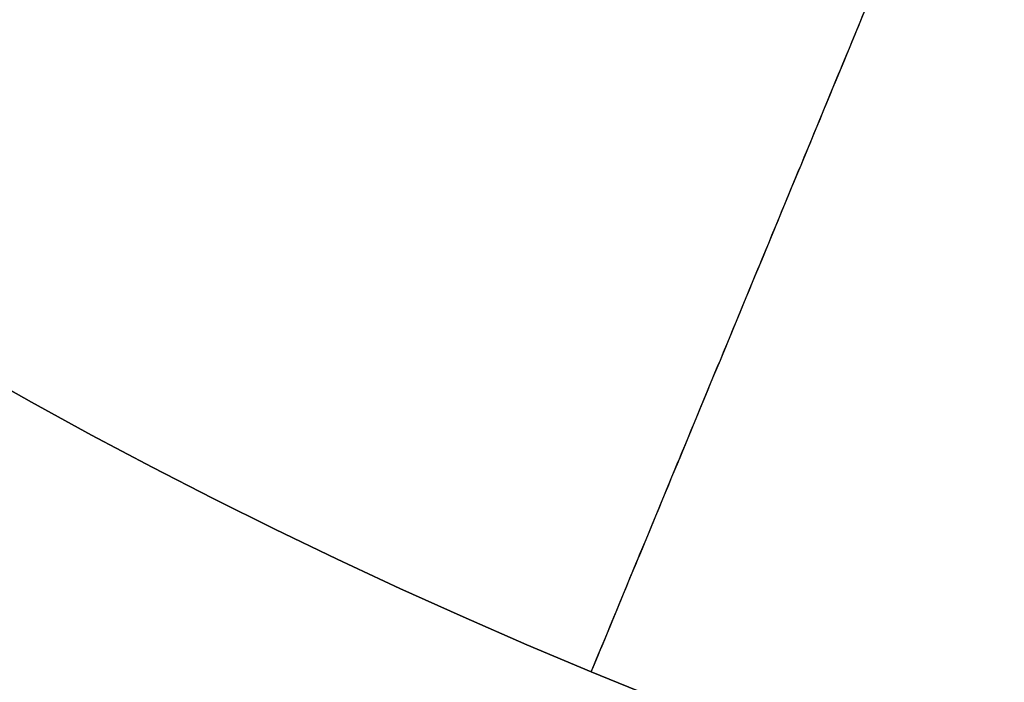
# Model space of a CAD drawing. Header units: millimetres. Extents: x -42 to 129, y -23 to 94.
# Tile 15 of 256: x -26.179 to -25.085, y 29.936 to 30.672. Entities that reach past the tile are written whole.
import ezdxf

# ---------------------------------------------------------------- set-up
doc = ezdxf.new("R2010")
doc.units = ezdxf.units.MM
doc.layers.add('NEGRO', color=7, linetype='Continuous')
doc.layers.add('NOGAL', color=7, linetype='Continuous')

msp = doc.modelspace()

# ---------------------------------------------------------------- linework, layer by layer
at = {"layer": 'NEGRO', "extrusion": (0, 0, -1)}
msp.add_arc((23.2503, 35.4917, 175), 5, 135, 315, dxfattribs=at)
msp.add_arc((23.2503, 35.4917, 175), 5, 135, 315, dxfattribs=at)
at = {"layer": 'NEGRO'}
for centre in [(-23.2503, 35.4917, -176), (-23.2503, 35.4917, -175.5)]:
    msp.add_arc(centre, 5, 225, 45, dxfattribs=at)
at = {"layer": 'NEGRO', "color": 254, "true_color": 0xcbd2ef, "extrusion": (0, 0, -1)}
for centre, radius, start, end in [((23.2503, 35.4917, 173.5), 6, 202.47733, 22.47733), ((23.2503, 35.4917, 158.2), 6, 202.47733, 22.47733), ((23.2503, 35.4917, 158.2), 4.8, 202.4773, 22.4773), ((23.2503, 35.4917, 158.2), 4.8, 202.4773, 22.4773)]:
    msp.add_arc(centre, radius, start, end, dxfattribs=at)
at = {"layer": 'NEGRO', "color": 254, "true_color": 0xcbd2ef}
for centre in [(-23.2503, 35.4917, -158.2), (-23.2503, 35.4917, -173.5), (-23.2503, 35.4917, -165.85)]:
    msp.add_arc(centre, 6, 157.52267, 337.52267, dxfattribs=at)
at = {"layer": 'NEGRO'}
msp.add_rational_spline([(-19.7147, 39.0272, -176), (-12.6437, 31.9562, -176), (-19.7147, 24.8851, -176), (-26.7858, 31.9562, -176)], [1, 0.333333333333, 0.333333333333, 1], degree=3, dxfattribs=at)
at = {"layer": 'NEGRO', "color": 254, "true_color": 0xcbd2ef}
for points in [[(-13.0503, 35.4917, -175), (-31.0503, 17.4917, -175)], [(-13.0503, 35.4917, -175), (-31.0503, 17.4917, -175)], [(-13.0503, 35.4917, 175), (-31.0503, 17.4917, 175)], [(-31.0503, 17.4917, 175), (-13.0503, 35.4917, 175)], [(-25.5442, 29.9475, -173.5), (-24.7795, 31.7956, -173.5)], [(-25.5442, 29.9475, -158.2), (-25.0854, 31.0563, -158.2)]]:
    msp.add_open_spline(points, degree=1, dxfattribs=at)
at = {"layer": 'NOGAL', "color": 254, "true_color": 0xcbd2ef}
for points in [[(10.9914, 22.7638, 180), (-28.6066, 62.3618, 180)], [(-28.6066, 62.3618, 180), (10.9914, 22.7638, 180)], [(8.1629, 19.9353, 180), (-31.435, 59.5333, 180)], [(5.3345, 17.1069, 180), (-34.2635, 56.7049, 180)], [(5.3345, 17.1069, 180), (-34.2635, 56.7049, 180)], [(5.3345, 53.8765, -180), (-34.2635, 14.2785, -180)], [(-34.2635, 14.2785, -180), (5.3345, 53.8765, -180)], [(8.1629, 51.048, -180), (-31.435, 11.4501, -180)], [(-28.6066, 8.6216, -180), (10.9914, 48.2196, -180)], [(-28.6066, 8.6216, -180), (10.9914, 48.2196, -180)], [(-34.2635, 14.2785, 180), (-13.0503, 35.4917, 180)], [(-13.0503, 35.4917, 180), (-34.2635, 14.2785, 180)], [(-13.0503, 35.4917), (-34.2635, 14.2785)], [(-13.0503, 35.4917, 123.4), (-28.9602, 19.5818, 123.4)], [(-28.9602, 19.5818, 173.4), (-13.0503, 35.4917, 173.4)], [(-13.0503, 35.4917, 173.4), (-28.9602, 19.5818, 173.4)], [(-28.9602, 19.5818, 123.4), (-13.0503, 35.4917, 123.4)], [(-11.636, 34.0775, 173.4), (-27.5459, 18.1676, 173.4)], [(-27.5459, 18.1676, 123.4), (-11.636, 34.0775, 123.4)], [(-31.435, 11.4501, 180), (-10.2218, 32.6633, 180)], [(-10.2218, 32.6633, 148.4), (-28.253, 14.632, 148.4)], [(-10.2218, 32.6633, 173.4), (-26.1317, 16.7534, 173.4)], [(-26.1317, 16.7534, 123.4), (-10.2218, 32.6633, 123.4)], [(-26.1317, 16.7534, 173.4), (-10.2218, 32.6633, 173.4)], [(-10.2218, 32.6633, 123.4), (-26.1317, 16.7534, 123.4)]]:
    msp.add_open_spline(points, degree=1, dxfattribs=at)

doc.saveas('drawing.dxf')
